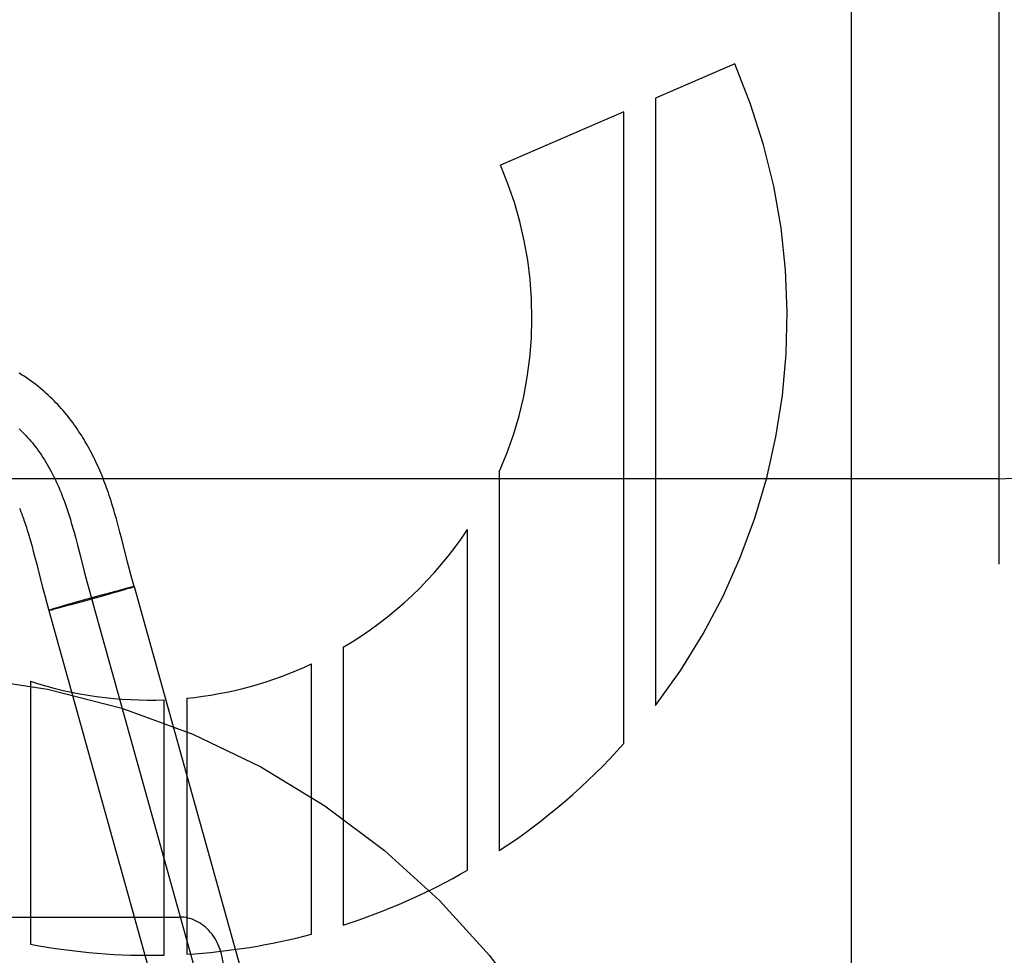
# Model space of a CAD drawing. Header units: inches. Extents: x 0 to 268, y 0 to 174.
# Tile 28 of 92: x 91.319 to 91.541, y 87.668 to 87.879. Entities that reach past the tile are written whole.
import ezdxf

# ---------------------------------------------------------------- set-up
doc = ezdxf.new("R2010")
doc.units = ezdxf.units.IN
doc.header["$LTSCALE"] = 14.749625
doc.header["$MEASUREMENT"] = 0
doc.linetypes.add('HIDDEN', pattern=[0.2, 0.1, -0.1])
doc.layers.add('DEFAULT_2', color=8, linetype='HIDDEN')

msp = doc.modelspace()

# ---------------------------------------------------------------- linework, layer by layer
at = {"layer": 'DEFAULT_2', "color": 8, "linetype": 'HIDDEN'}
for p, q in [((91.5396880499, 84.80594732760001), (91.5396880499, 90.3064513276)), ((91.5062880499, 88.0755858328), (91.5062880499, 87.4707160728)), ((91.4800392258, 87.8687963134), (91.4621638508, 87.8610597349)), ((91.4621638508, 87.8610597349), (91.4621638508, 87.7239846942)), ((91.45502018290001, 87.85796795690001), (91.42717931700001, 87.84591838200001)), ((91.45502018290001, 87.7153801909), (91.45502018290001, 87.85796795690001)), ((91.42691718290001, 87.7766777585), (91.42691718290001, 87.6912251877)), ((91.5396880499, 87.77512317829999), (91.0396880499, 87.77512317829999)), ((91.3409196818, 87.7646306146), (91.3405214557, 87.7660783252)), ((91.34132397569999, 87.76311646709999), (91.3409196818, 87.7646306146)), ((91.3309737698, 87.76308790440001), (91.33137089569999, 87.7616327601)), ((91.34174034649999, 87.7615200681), (91.34132397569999, 87.76311646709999)), ((91.41977114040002, 87.6868263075), (91.41977114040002, 87.76366825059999)), ((91.32091351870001, 87.7619093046), (91.3211997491, 87.7609082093)), ((91.3211997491, 87.7609082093), (91.32148917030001, 87.7598650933)), ((91.33137089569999, 87.7616327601), (91.3317608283, 87.7601621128)), ((91.3317608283, 87.7601621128), (91.3323365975, 87.7579364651)), ((91.34306069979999, 87.7563617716), (91.34174034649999, 87.7615200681)), ((91.32148917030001, 87.7598650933), (91.3217824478, 87.7587803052)), ((91.3217824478, 87.7587803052), (91.3220812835, 87.7576507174)), ((91.3323365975, 87.7579364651), (91.3332884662, 87.7542103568)), ((91.3220812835, 87.7576507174), (91.3225454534, 87.75586012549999)), ((91.34351010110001, 87.75463397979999), (91.34306069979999, 87.7563617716)), ((91.3332884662, 87.7542103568), (91.33386589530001, 87.7519882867)), ((91.3439567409, 87.7529630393), (91.34351010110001, 87.75463397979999)), ((91.33386589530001, 87.7519882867), (91.3343015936, 87.7503594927)), ((91.32395440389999, 87.75036234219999), (91.3243711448, 87.7487793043)), ((91.33921807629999, 87.7492112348), (91.3360191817, 87.74830916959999)), ((91.3400378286, 87.7496603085), (91.3372631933, 87.74890442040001)), ((91.33940726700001, 87.7492651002), (91.339131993, 87.74918646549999)), ((91.3413253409, 87.7498155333), (91.3393141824, 87.7492383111)), ((91.34172834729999, 87.75011265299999), (91.3400378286, 87.7496603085)), ((91.3424917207, 87.7501562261), (91.3413253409, 87.7498155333)), ((91.3427136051, 87.75037147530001), (91.3416934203, 87.7501029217)), ((91.3432142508, 87.7503708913), (91.3424457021, 87.7501425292)), ((91.3433014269, 87.7505229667), (91.34265364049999, 87.7503553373)), ((91.34361631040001, 87.75049251), (91.3429272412, 87.75028504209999)), ((91.34360408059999, 87.7505995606), (91.3432315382, 87.7505045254)), ((91.34386749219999, 87.7506649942), (91.34360408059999, 87.7505995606)), ((91.34361631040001, 87.75049251), (91.3445594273, 87.75080988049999)), ((91.3440207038, 87.7507022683), (91.34386749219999, 87.7506649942)), ((91.34415563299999, 87.75073437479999), (91.3440207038, 87.7507022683)), ((91.34457186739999, 87.7508136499), (91.3847520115, 87.6063069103)), ((91.3243711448, 87.7487793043), (91.32482770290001, 87.7470936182)), ((91.3297886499, 87.7468105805), (91.3281060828, 87.7463250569)), ((91.3307325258, 87.7470798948), (91.3297457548, 87.74679806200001)), ((91.3327826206, 87.7474117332), (91.3299619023, 87.7466424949)), ((91.33385384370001, 87.7479592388), (91.330656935, 87.7470581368)), ((91.33618425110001, 87.7483556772), (91.3327826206, 87.7474117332)), ((91.33738112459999, 87.7489364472), (91.3338306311, 87.7479530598)), ((91.3349373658, 87.7481347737), (91.37511750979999, 87.6036280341)), ((91.3262459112, 87.7457732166), (91.3253028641, 87.7454558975)), ((91.3253028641, 87.7454558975), (91.3654830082, 87.6009491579)), ((91.32583528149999, 87.7455627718), (91.3256925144, 87.74552798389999)), ((91.32583528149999, 87.7455627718), (91.3259833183, 87.74559868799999)), ((91.3259833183, 87.74559868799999), (91.32623789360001, 87.7456617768)), ((91.3266362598, 87.74576265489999), (91.3261996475, 87.7456514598)), ((91.32716226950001, 87.7460480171), (91.3262459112, 87.7457732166)), ((91.32722448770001, 87.7459145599), (91.3265758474, 87.7457465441)), ((91.3281060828, 87.7463250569), (91.327127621, 87.7460378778)), ((91.3282034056, 87.74617200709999), (91.3271295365, 87.74588923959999)), ((91.33005466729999, 87.7466680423), (91.3281932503, 87.74616876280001)), ((91.3916604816, 87.73711002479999), (91.3916604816, 87.6744147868)), ((91.3845206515, 87.6723382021), (91.3845206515, 87.73335119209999)), ((91.3211590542, 87.7294374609), (91.3211590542, 87.6701020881)), ((91.3513414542, 87.66764141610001), (91.3513414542, 87.7252690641)), ((91.35640999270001, 87.72562141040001), (91.35640999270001, 87.6678523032)), ((91.2246880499, 87.6762463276), (91.35468804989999, 87.6762463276))]:
    msp.add_line(p, q, dxfattribs=at)
for points in [[(91.3405214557, 87.7660783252), (91.3403228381, 87.7667820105), (91.3401233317, 87.7674756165), (91.3399230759, 87.7681579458), (91.3397217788, 87.7688294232), (91.3395198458, 87.76948820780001), (91.3393175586, 87.77013304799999), (91.33911521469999, 87.7707628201), (91.3389132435, 87.7713761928), (91.3387119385, 87.7719724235), (91.3385121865, 87.77254921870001), (91.3383131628, 87.7731093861), (91.3381148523, 87.77365367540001), (91.3379153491, 87.7741879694), (91.3377128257, 87.7747173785), (91.33750600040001, 87.77524513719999), (91.337292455, 87.77577694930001), (91.3370731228, 87.7763099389), (91.336847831, 87.77684408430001), (91.33661745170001, 87.77737695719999), (91.3363828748, 87.7779063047), (91.3361441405, 87.778431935), (91.33590182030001, 87.778952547), (91.335655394, 87.77946921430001), (91.3354045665, 87.7799824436), (91.33514913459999, 87.7804925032), (91.3348887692, 87.7809998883), (91.3346234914, 87.7815043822), (91.334353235, 87.782005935), (91.3340779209, 87.7825045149), (91.33379755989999, 87.7829999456), (91.3335118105, 87.7834926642), (91.3332203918, 87.7839829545), (91.3329230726, 87.78447097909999), (91.3326194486, 87.78495714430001), (91.3323097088, 87.78544088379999), (91.3319938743, 87.78592192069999), (91.3316720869, 87.78639981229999), (91.33134463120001, 87.7868739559), (91.3310111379, 87.7873447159), (91.3306714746, 87.7878120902), (91.3303251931, 87.7882764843), (91.32997179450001, 87.78873831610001), (91.329611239, 87.78919736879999), (91.32924326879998, 87.7896536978), (91.32886802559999, 87.7901068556), (91.3284855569, 87.79055653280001), (91.3280958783, 87.7910024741), (91.32769912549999, 87.7914443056), (91.3272950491, 87.7918820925), (91.32688353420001, 87.79231574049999), (91.3264643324, 87.7927452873), (91.32603720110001, 87.7931707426), (91.3256019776, 87.7935920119), (91.32515845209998, 87.79400903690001), (91.3247065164, 87.7944216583), (91.3242460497, 87.7948297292), (91.32377691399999, 87.7952331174), (91.3232989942, 87.7956316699), (91.3228121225, 87.7960252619), (91.32231614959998, 87.79641373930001), (91.3218108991, 87.7967969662), (91.3212962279, 87.79717477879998), (91.3207719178, 87.7975470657), (91.3202377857, 87.7979136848), (91.3196935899, 87.7982745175), (91.3191390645, 87.79862943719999), (91.3185740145, 87.7989782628)], [(91.3186076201, 87.78644357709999), (91.3189940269, 87.7860716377), (91.3193762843, 87.78569117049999), (91.31975436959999, 87.78530211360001), (91.3201282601, 87.784904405), (91.3204979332, 87.7844979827), (91.320863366, 87.784082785), (91.3212245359, 87.7836587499), (91.3215814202, 87.78322581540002), (91.3219339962, 87.7827839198), (91.32228224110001, 87.782333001), (91.3226261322, 87.7818729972), (91.322965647, 87.7814038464), (91.3233007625, 87.7809254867), (91.3236314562, 87.7804378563), (91.3239577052, 87.7799408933), (91.32427948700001, 87.77943453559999), (91.32459677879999, 87.77891872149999), (91.32490955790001, 87.778393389), (91.3252178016, 87.77785847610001), (91.32552148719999, 87.7773139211), (91.32582059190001, 87.7767596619), (91.3261150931, 87.7761956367), (91.32640496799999, 87.7756217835), (91.326690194, 87.7750380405), (91.3269707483, 87.7744443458), (91.3272466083, 87.7738406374), (91.3275177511, 87.7732268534), (91.3277841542, 87.77260293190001), (91.32804579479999, 87.77196881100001), (91.3283026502, 87.77132442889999), (91.3285546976, 87.7706697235), (91.3288019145, 87.770004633), (91.329044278, 87.7693290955), (91.329273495, 87.76866758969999), (91.32949842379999, 87.7679968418), (91.3297193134, 87.7673173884), (91.3299364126, 87.76662976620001), (91.33014997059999, 87.7659345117), (91.3303602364, 87.7652321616), (91.33056745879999, 87.7645232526), (91.33077188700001, 87.76380832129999), (91.3309737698, 87.76308790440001)], [(91.318657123, 87.7685078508), (91.31878820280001, 87.7681875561), (91.31891812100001, 87.7678633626), (91.319046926, 87.76753509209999), (91.3191747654, 87.7672022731), (91.3193015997, 87.7668649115), (91.3194280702, 87.7665211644), (91.3195545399, 87.76616982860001), (91.3196817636, 87.7658084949), (91.31981091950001, 87.7654334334), (91.3199423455, 87.7650433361), (91.3200765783, 87.76463621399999), (91.3202128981, 87.7642139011), (91.32035089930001, 87.7637774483), (91.3204902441, 87.76332781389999), (91.3206304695, 87.7628664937), (91.3207715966, 87.76239349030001), (91.32091351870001, 87.7619093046)], [(91.3225454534, 87.75586012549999), (91.32303738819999, 87.7539354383), (91.32395440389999, 87.75036234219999)], [(91.34455942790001, 87.7508098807), (91.3443939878, 87.75138765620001), (91.34417722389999, 87.7521602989), (91.3439567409, 87.7529630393)], [(91.3343015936, 87.7503594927), (91.3345229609, 87.74955267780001), (91.33474712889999, 87.7487518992), (91.3349744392, 87.7479578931), (91.3352052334, 87.7471713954)], [(91.34436959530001, 87.7507828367), (91.34432316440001, 87.75077270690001), (91.3442720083, 87.75076124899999), (91.34415563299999, 87.75073437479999)], [(91.34455900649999, 87.75081058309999), (91.3445546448, 87.75081212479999), (91.3445457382, 87.7508124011), (91.34453229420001, 87.7508114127), (91.3445143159, 87.7508091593), (91.3444918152, 87.7508056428), (91.34446479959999, 87.7508008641), (91.3444332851, 87.7507948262), (91.3443972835, 87.7507875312), (91.3443568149, 87.7507789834)], [(91.34457186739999, 87.7508136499), (91.3445687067, 87.75081561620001), (91.34456070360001, 87.7508162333), (91.3445478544, 87.7508155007), (91.3445301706, 87.7508134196)], [(91.32482770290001, 87.7470936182), (91.325074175, 87.7462089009), (91.3252895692, 87.74545181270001)], [(91.3256925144, 87.74552798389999), (91.325584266, 87.7455030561), (91.32553638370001, 87.7454923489), (91.32549269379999, 87.74548282), (91.32545321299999, 87.74547447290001), (91.3254179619, 87.745467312), (91.3253869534, 87.7454613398), (91.3253602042, 87.74545655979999), (91.3253377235, 87.7454529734), (91.3253195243, 87.7454505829), (91.3253056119, 87.74544938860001), (91.32529599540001, 87.74544939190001), (91.32529067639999, 87.74545059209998)], [(91.3253028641, 87.7454558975), (91.3253059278, 87.745453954), (91.3253136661, 87.74545331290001), (91.3253260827, 87.7454539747), (91.3253431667, 87.7454559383), (91.32536491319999, 87.7454592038), (91.3253913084, 87.7454637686)]]:
    msp.add_lwpolyline(points, dxfattribs=at)
msp.add_circle((91.2896880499, 87.55624632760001), 0.175, dxfattribs=at)
for centre, radius, start, end in [((91.5396880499, 87.9151231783), 0.25, 270, 90), ((91.5396880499, 87.9151231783), 0.14, 270, 90), ((91.34788574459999, 87.8116001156), 0.1439998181, 322.5231236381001, 23.4030234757), ((91.3478870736, 87.81159776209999), 0.0864011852, 336.1614279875, 23.4047483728), ((91.34788526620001, 87.811600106), 0.0864004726, 300.4412643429, 326.3055518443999), ((91.3478859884, 87.8115998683), 0.0863999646, 275.6618684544, 295.0881724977), ((91.3478853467, 87.8116002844), 0.08640037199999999, 251.9810965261, 272.2925042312), ((91.347885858, 87.8115993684), 0.1439996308, 303.2867865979, 318.0724442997), ((91.3478857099, 87.8115990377), 0.1439991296, 287.6976091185, 299.9475755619), ((91.34788417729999, 87.8115988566), 0.1439991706, 273.3943188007, 284.7393045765), ((91.3478864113, 87.8115998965), 0.1439999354, 259.3034918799, 271.3748504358)]:
    msp.add_arc(centre, radius, start, end, dxfattribs=at)
msp.add_ellipse((91.35468804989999, 87.6643736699), major_axis=(0, 0.0118726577), ratio=0.8422714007, start_param=-1.5707963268, end_param=0, dxfattribs=at)

doc.saveas('drawing.dxf')
